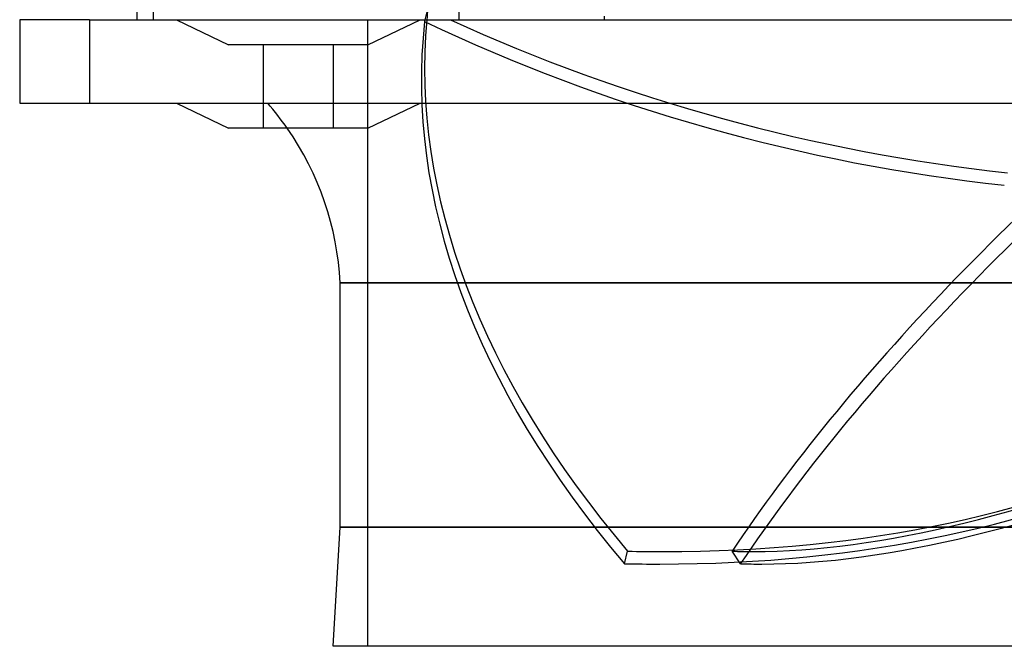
# Model space of a CAD drawing. Header units: millimetres. Extents: x -250 to 250, y -102 to 110.
# Tile 1 of 22: x -250 to -109, y -90 to 0. Entities that reach past the tile are written whole.
import ezdxf

# ---------------------------------------------------------------- set-up
doc = ezdxf.new("R2010")
doc.units = ezdxf.units.MM
doc.layers.add('HIDDEN', color=7, linetype='Continuous')
doc.layers.add('THICK', color=7, linetype='Continuous')

msp = doc.modelspace()

# ---------------------------------------------------------------- linework, layer by layer
at = {"layer": 'HIDDEN'}
for p, q in [((-250, 0), (-250, 0)), ((-227.5, 0), (-220, -3.6)), ((-200, -90), (-200, 0)), ((-200, -3.6), (-192.5, 0)), ((-191.85, -0.26), (-191.79, 0)), ((-240, 0), (-240, -12)), ((-227.5, 0), (-220, -3.6)), ((-200, -3.6), (-192.5, 0)), ((-210, -3.6), (-220, -3.6)), ((-215, -15.6), (-215, -3.6)), ((-215, -15.6), (-215, -3.6)), ((-200, -3.6), (-210, -3.6)), ((-205, -3.6), (-205, -15.6)), ((-205, -3.6), (-205, -15.6)), ((-250, -12), (-250, -12)), ((-204, -37.8), (0, -37.8)), ((-204, -72.9), (0, -72.9)), ((-163.18, -78.13), (-162.71, -76.34)), ((-146.5, -78.13), (-147.71, -76.34))]:
    msp.add_line(p, q, dxfattribs=at)
msp.add_arc((-246.25, -39.83), 42.3, 34.9416, 41.136, dxfattribs=at)
for centre, major_axis, ratio, start_param, end_param in [((-120.9, 79.51), (154.88, -40.16), 0.611327, -1.856696, -1.332268), ((-0.23, -39.2), (189.73, -49.2), 0.611327, -3.054599, -2.426281), ((0.23, -37.4), (-189.73, 49.2), 0.611327, 0.099722, 0.715312), ((-121.37, 77.72), (154.88, -40.16), 0.611327, -1.8798, -1.332268), ((-0.61, -37.4), (-162.16, -110.08), 0.377821, -1.364359, -0.748768), ((0.61, -39.2), (162.16, 110.08), 0.377821, 1.764506, 2.392824), ((-195.51, 26.45), (-154.88, 40.16), 0.611327, 1.971949, 2.538002), ((-45.48, 26.45), (-132.38, -89.87), 0.377821, 0.507869, 1.073922), ((-195.98, 24.66), (154.88, -40.16), 0.611327, -1.169644, -0.60359), ((-44.27, 24.66), (132.38, 89.87), 0.377821, -2.633724, -2.067671), ((-195.51, 26.45), (-154.88, 40.16), 0.611327, 1.938731, 1.971949), ((-45.48, 26.45), (-132.38, -89.87), 0.377821, 0.474651, 0.507869), ((-195.98, 24.66), (154.88, -40.16), 0.611327, -1.202861, -1.169644), ((-44.27, 24.66), (132.38, 89.87), 0.377821, -2.666941, -2.633724)]:
    msp.add_ellipse(centre, major_axis=major_axis, ratio=ratio, start_param=start_param, end_param=end_param, dxfattribs=at)
at = {"layer": 'THICK'}
for p, q in [((-233.16, 14.4), (-233.16, 0)), ((-230.84, 13.24), (-230.84, 0)), ((-186.96, 7.89), (-186.96, 0)), ((-191.79, 0), (-191.39, 1.53)), ((-240, 0), (-250, 0)), ((-250, 0), (-250, -12)), ((-240, 0), (240, 0)), ((-240, 0), (-240, -12)), ((-166.08, 0.49), (-166.08, 0)), ((-250, -12), (-240, -12)), ((-240, -12), (240, -12)), ((-227.5, -12), (-220, -15.6)), ((-200, -15.6), (-192.5, -12)), ((-210, -15.6), (-220, -15.6)), ((-200, -15.6), (-210, -15.6)), ((0, -37.8), (-204, -37.8)), ((-204, -72.9), (-204, -37.8)), ((-205, -90), (-204, -72.9)), ((0, -72.9), (-204, -72.9)), ((0, -90), (-205, -90))]:
    msp.add_line(p, q, dxfattribs=at)
msp.add_arc((-246.25, -39.83), 42.3, 2.7466, 34.9416, dxfattribs=at)
msp.add_ellipse((0.23, -37.4), major_axis=(-189.73, 49.2), ratio=0.611327, start_param=0.086993, end_param=0.099722, dxfattribs=at)

doc.saveas('drawing.dxf')
